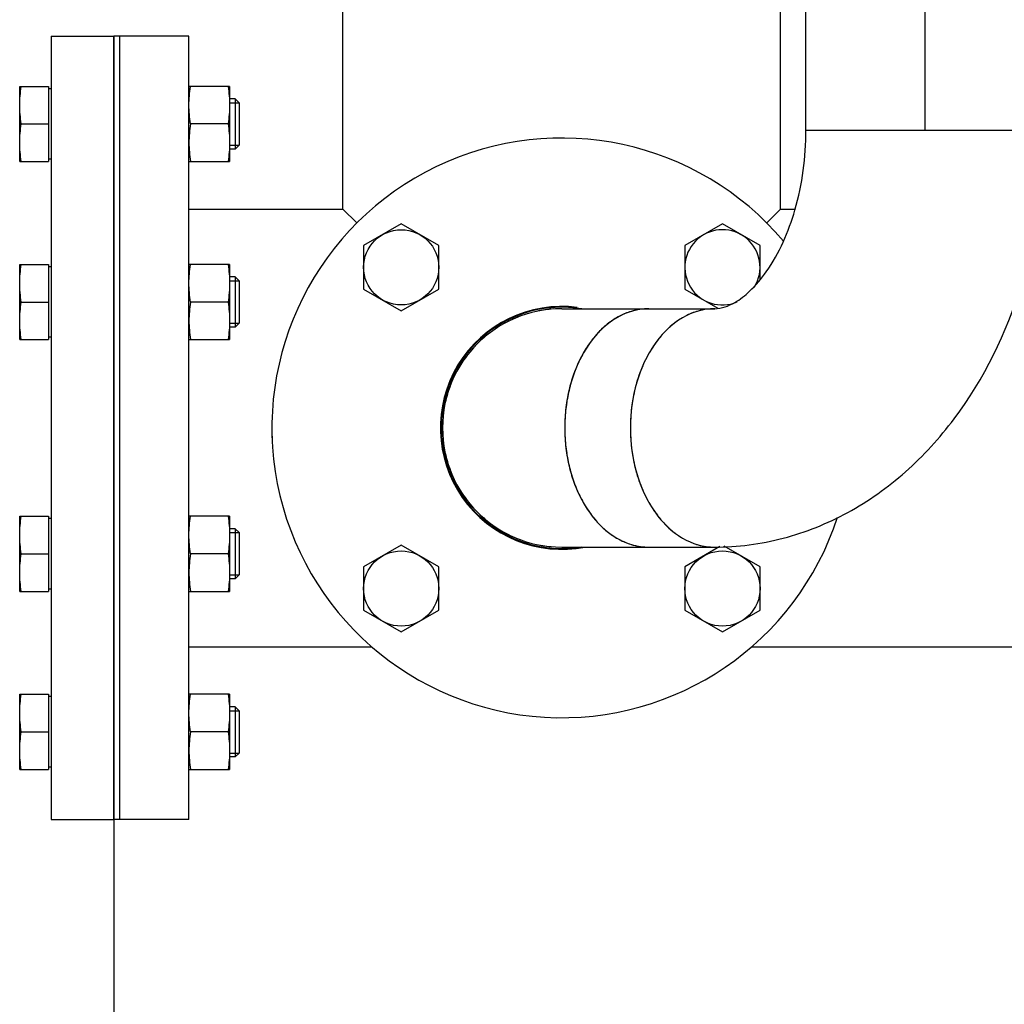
# Model space of a CAD drawing. Header units: millimetres. Extents: x 0 to 1189, y 0 to 841.
# Tile 124 of 193: x 453 to 466, y 533 to 545. Entities that reach past the tile are written whole.
import ezdxf
from ezdxf.enums import TextEntityAlignment as Align

# ---------------------------------------------------------------- set-up
doc = ezdxf.new("R2010")
doc.units = ezdxf.units.MM
doc.header["$LTSCALE"] = 65.395
doc.linetypes.add('CENTER', pattern=[0.6, 0.375, -0.075, 0.075, -0.075])
doc.layers.get('0').update_dxf_attribs({"linetype": 'CONTINUOUS'})
for name, color, linetype in [('32007_153200_02_ABL123', 7, 'CONTINUOUS'), ('32007_153200_02_T4_PBL1873', 7, 'CONTINUOUS'), ('32007_153200_02_T5_PBL279', 7, 'CONTINUOUS'), ('32007_153200_02_T6_PBL155', 7, 'CONTINUOUS'), ('6M32E_GENSET_GRUNDRAHMEN_ABL66', 7, 'CONTINUOUS'), ('6M32E_GENSET_VERROHRUNG_ABL14', 7, 'CONTINUOUS'), ('BOGEN-S-3D-45-76_1X2_9_PBL278', 7, 'CONTINUOUS'), ('BOGEN-S-3D-90-76_1X2_9_PBL280', 7, 'CONTINUOUS'), ('D931_1-M16X60_PBL15', 7, 'CONTINUOUS'), ('D931_1-M16X60_PBL16', 7, 'CONTINUOUS'), ('D931_1-M16X60_PBL29', 7, 'CONTINUOUS'), ('D931_1-M16X60_PBL30', 7, 'CONTINUOUS'), ('D931_1-M16X60_PBL31', 7, 'CONTINUOUS'), ('D931_1-M16X60_PBL89', 7, 'CONTINUOUS'), ('D931_1-M16X60_PBL95', 7, 'CONTINUOUS'), ('D931_1-M16X60_PBL96', 7, 'CONTINUOUS'), ('D934-M16_PBL36', 7, 'CONTINUOUS'), ('D934-M16_PBL37', 7, 'CONTINUOUS'), ('D934-M16_PBL38', 7, 'CONTINUOUS'), ('D934-M16_PBL39', 7, 'CONTINUOUS'), ('E1514-FF-DN125-PN16X2_PBL65', 7, 'CONTINUOUS'), ('E1514-FF-DN65-PN16X2_PBL1872', 7, 'CONTINUOUS'), ('EN1092-1-05A-DN125-PN16_PBL64', 7, 'CONTINUOUS'), ('new_view_2_VBL0', 7, 'CONTINUOUS')]:
    doc.layers.add(name, color=color, linetype=linetype)
doc.styles.get("Standard").update_dxf_attribs({"font": 'txt', "width": 0.6})
doc.dimstyles.new('DIMSTYLE_2', dxfattribs={"dimtxt": 3.5, "dimasz": 3.5, "dimexe": 1.8, "dimexo": 0, "dimgap": 0.875, "dimtad": 1, "dimlfac": 25, "dimdsep": 46, "dimtxsty": 'STANDARD', "dimblk": '_FILLED', "dimblk1": '_FILLED', "dimblk2": '_FILLED', "dimcen": 0.09, "dimadec": 0, "dimazin": 0, "dimtp": 2, "dimtm": 2, "dimtfac": 1, "dimtofl": 0, "dimtmove": 0, "dimatfit": 3, "dimldrblk": '_FILLED', "dimfxl": 1, "dimtolj": 1, "dimarcsym": 0})

# ---------------------------------------------------------------- blocks, each defined once
blk = doc.blocks.new('_FILLED')
at = {"color": 0, "linetype": 'BYBLOCK'}
blk.add_solid([(0, 0), (-1, 0.1671), (-1, -0.1671)], dxfattribs=at)
blk = doc.blocks.new('*D2')
at = {"color": 2, "linetype": 'CONTINUOUS'}
for p, q in [((454.218, 538.287), (454.218, 508.872)), ((776.818, 535.161), (776.818, 508.872)), ((454.218, 510.672), (615.518, 510.672)), ((776.818, 510.672), (615.518, 510.672))]:
    blk.add_line(p, q, dxfattribs=at)
at = {"color": 2, "linetype": 'CONTINUOUS', "xscale": 3.5, "yscale": 3.5, "zscale": 3.5, "rotation": 180}
blk.add_blockref('_FILLED', (454.218, 510.672), dxfattribs=at)
at = {"color": 2, "linetype": 'CONTINUOUS', "xscale": 3.5, "yscale": 3.5, "zscale": 3.5}
blk.add_blockref('_FILLED', (776.818, 510.672), dxfattribs=at)
at = {"color": 2, "linetype": 'CONTINUOUS', "width": 0.672619}
blk.add_text('8065', height=3.5, dxfattribs=at).set_placement((615.518, 511.547), align=Align.CENTER)
blk = doc.blocks.new('D931_1-M16X60_PBL15', base_point=(454.418, 536.32))
at = {"layer": 'D931_1-M16X60_PBL15', "color": 7, "linetype": 'CONTINUOUS'}
for p, q in [((453.018, 535.841), (453.018, 536.8)), ((453.018, 536.8), (453.018, 536.8)), ((453.018, 536.8), (453.386, 536.8)), ((453.386, 536.8), (453.386, 535.84)), ((453.418, 536.77), (453.386, 536.77)), ((455.769, 536.64), (455.698, 536.64)), ((455.818, 536.591), (455.769, 536.64)), ((455.769, 536.64), (455.769, 536)), ((455.818, 536.591), (455.818, 536.05)), ((453.038, 536.32), (453.386, 536.32)), ((455.769, 536), (455.698, 536)), ((455.818, 536.05), (455.769, 536)), ((453.418, 535.87), (453.386, 535.87)), ((453.018, 535.84), (453.018, 535.841)), ((453.018, 535.84), (453.386, 535.84))]:
    blk.add_line(p, q, dxfattribs=at)
at = {"layer": 'D931_1-M16X60_PBL15', "color": 2, "linetype": 'CONTINUOUS'}
for p, q in [((455.698, 536.591), (455.818, 536.591)), ((455.698, 536.05), (455.818, 536.05))]:
    blk.add_line(p, q, dxfattribs=at)
at = {"layer": 'D931_1-M16X60_PBL15', "color": 7, "linetype": 'CONTINUOUS'}
for points in [[(453.038, 536.32), (453.026, 536.4), (453.011, 536.56), (453.026, 536.721), (453.038, 536.8)], [(453.038, 535.84), (453.026, 535.92), (453.011, 536.08), (453.026, 536.241), (453.038, 536.32)]]:
    blk.add_open_spline(points, degree=3, dxfattribs=at)
blk = doc.blocks.new('D931_1-M16X60_PBL16', base_point=(454.418, 538.593))
at = {"layer": 'D931_1-M16X60_PBL16', "color": 7, "linetype": 'CONTINUOUS'}
for p, q in [((453.018, 538.114), (453.018, 539.073)), ((453.018, 539.073), (453.018, 539.073)), ((453.018, 539.073), (453.386, 539.073)), ((453.386, 539.073), (453.386, 538.113)), ((453.418, 539.043), (453.386, 539.043)), ((455.769, 538.913), (455.698, 538.913)), ((455.818, 538.864), (455.769, 538.913)), ((455.769, 538.913), (455.769, 538.273)), ((455.818, 538.864), (455.818, 538.323)), ((453.038, 538.593), (453.386, 538.593)), ((455.769, 538.273), (455.698, 538.273)), ((455.818, 538.323), (455.769, 538.273)), ((453.418, 538.143), (453.386, 538.143)), ((453.018, 538.113), (453.018, 538.114)), ((453.018, 538.113), (453.386, 538.113))]:
    blk.add_line(p, q, dxfattribs=at)
at = {"layer": 'D931_1-M16X60_PBL16', "color": 2, "linetype": 'CONTINUOUS'}
for p, q in [((455.698, 538.864), (455.818, 538.864)), ((455.698, 538.323), (455.818, 538.323))]:
    blk.add_line(p, q, dxfattribs=at)
at = {"layer": 'D931_1-M16X60_PBL16', "color": 7, "linetype": 'CONTINUOUS'}
for points in [[(453.038, 538.593), (453.026, 538.673), (453.011, 538.833), (453.026, 538.994), (453.038, 539.073)], [(453.038, 538.113), (453.026, 538.193), (453.011, 538.353), (453.026, 538.514), (453.038, 538.593)]]:
    blk.add_open_spline(points, degree=3, dxfattribs=at)
blk = doc.blocks.new('D931_1-M16X60_PBL29', base_point=(457.888, 538.15))
at = {"layer": 'D931_1-M16X60_PBL29', "color": 7, "linetype": 'CONTINUOUS'}
for p, q in [((457.888, 538.704), (457.408, 538.427)), ((458.368, 538.427), (457.888, 538.704)), ((457.408, 538.427), (457.408, 537.873)), ((458.368, 537.873), (458.368, 538.427)), ((457.408, 537.873), (457.888, 537.596)), ((457.888, 537.596), (458.368, 537.873))]:
    blk.add_line(p, q, dxfattribs=at)
blk.add_circle((457.888, 538.15), 0.48, dxfattribs=at)
blk = doc.blocks.new('D931_1-M16X60_PBL30', base_point=(454.418, 541.808))
at = {"layer": 'D931_1-M16X60_PBL30', "color": 7, "linetype": 'CONTINUOUS'}
for p, q in [((453.018, 541.328), (453.018, 542.288)), ((453.018, 542.288), (453.018, 542.288)), ((453.018, 542.288), (453.386, 542.288)), ((453.386, 542.288), (453.386, 541.328)), ((453.418, 542.258), (453.386, 542.258)), ((455.769, 542.128), (455.698, 542.128)), ((455.818, 542.079), (455.769, 542.128)), ((455.769, 542.128), (455.769, 541.488)), ((455.818, 542.079), (455.818, 541.537)), ((453.038, 541.808), (453.386, 541.808)), ((455.818, 541.537), (455.769, 541.488)), ((455.769, 541.488), (455.698, 541.488)), ((453.018, 541.328), (453.018, 541.328)), ((453.018, 541.328), (453.386, 541.328)), ((453.418, 541.358), (453.386, 541.358))]:
    blk.add_line(p, q, dxfattribs=at)
at = {"layer": 'D931_1-M16X60_PBL30', "color": 2, "linetype": 'CONTINUOUS'}
for p, q in [((455.698, 542.079), (455.818, 542.079)), ((455.698, 541.537), (455.818, 541.537))]:
    blk.add_line(p, q, dxfattribs=at)
at = {"layer": 'D931_1-M16X60_PBL30', "color": 7, "linetype": 'CONTINUOUS'}
for points in [[(453.038, 541.808), (453.026, 541.887), (453.011, 542.048), (453.026, 542.209), (453.038, 542.288)], [(453.038, 541.328), (453.026, 541.407), (453.011, 541.568), (453.026, 541.729), (453.038, 541.808)]]:
    blk.add_open_spline(points, degree=3, dxfattribs=at)
blk = doc.blocks.new('D931_1-M16X60_PBL31', base_point=(454.418, 544.081))
at = {"layer": 'D931_1-M16X60_PBL31', "color": 7, "linetype": 'CONTINUOUS'}
for p, q in [((453.018, 543.602), (453.018, 544.561)), ((453.018, 544.561), (453.018, 544.561)), ((453.018, 544.561), (453.386, 544.561)), ((453.386, 544.561), (453.386, 543.601)), ((453.418, 544.531), (453.386, 544.531)), ((455.769, 544.401), (455.698, 544.401)), ((455.818, 544.352), (455.769, 544.401)), ((455.769, 544.401), (455.769, 543.761)), ((455.818, 544.352), (455.818, 543.81)), ((453.038, 544.081), (453.386, 544.081)), ((455.818, 543.81), (455.769, 543.761)), ((455.769, 543.761), (455.698, 543.761)), ((453.018, 543.601), (453.018, 543.602)), ((453.018, 543.601), (453.386, 543.601)), ((453.418, 543.631), (453.386, 543.631))]:
    blk.add_line(p, q, dxfattribs=at)
at = {"layer": 'D931_1-M16X60_PBL31', "color": 2, "linetype": 'CONTINUOUS'}
for p, q in [((455.698, 544.352), (455.818, 544.352)), ((455.698, 543.81), (455.818, 543.81))]:
    blk.add_line(p, q, dxfattribs=at)
at = {"layer": 'D931_1-M16X60_PBL31', "color": 7, "linetype": 'CONTINUOUS'}
for points in [[(453.038, 544.081), (453.026, 544.16), (453.011, 544.321), (453.026, 544.482), (453.038, 544.561)], [(453.038, 543.601), (453.026, 543.68), (453.011, 543.841), (453.026, 544.002), (453.038, 544.081)]]:
    blk.add_open_spline(points, degree=3, dxfattribs=at)
blk = doc.blocks.new('D934-M16_PBL36', base_point=(455.438, 536.32))
at = {"layer": 'D934-M16_PBL36', "color": 7, "linetype": 'CONTINUOUS'}
for p, q in [((455.698, 536.8), (455.178, 536.8)), ((455.698, 536.8), (455.698, 536.8)), ((455.698, 536.8), (455.698, 535.841)), ((455.678, 536.32), (455.198, 536.32)), ((455.178, 535.84), (455.698, 535.84)), ((455.698, 535.84), (455.698, 535.841))]:
    blk.add_line(p, q, dxfattribs=at)
for points in [[(455.198, 536.32), (455.186, 536.4), (455.171, 536.56), (455.186, 536.721), (455.198, 536.8)], [(455.678, 536.8), (455.69, 536.721), (455.706, 536.56), (455.69, 536.4), (455.678, 536.32)], [(455.198, 536.32), (455.186, 536.241), (455.171, 536.08), (455.186, 535.92), (455.198, 535.84)], [(455.678, 536.32), (455.69, 536.241), (455.706, 536.08), (455.69, 535.92), (455.678, 535.84)]]:
    blk.add_open_spline(points, degree=3, dxfattribs=at)
blk = doc.blocks.new('D934-M16_PBL37', base_point=(455.438, 538.593))
at = {"layer": 'D934-M16_PBL37', "color": 7, "linetype": 'CONTINUOUS'}
for p, q in [((455.698, 539.073), (455.178, 539.073)), ((455.698, 539.073), (455.698, 539.073)), ((455.698, 539.073), (455.698, 538.114)), ((455.678, 538.593), (455.198, 538.593)), ((455.178, 538.113), (455.698, 538.113)), ((455.698, 538.113), (455.698, 538.114))]:
    blk.add_line(p, q, dxfattribs=at)
for points in [[(455.198, 538.593), (455.186, 538.673), (455.171, 538.833), (455.186, 538.994), (455.198, 539.073)], [(455.678, 539.073), (455.69, 538.994), (455.706, 538.833), (455.69, 538.673), (455.678, 538.593)], [(455.198, 538.593), (455.186, 538.514), (455.171, 538.353), (455.186, 538.193), (455.198, 538.113)], [(455.678, 538.593), (455.69, 538.514), (455.706, 538.353), (455.69, 538.193), (455.678, 538.113)]]:
    blk.add_open_spline(points, degree=3, dxfattribs=at)
blk = doc.blocks.new('D934-M16_PBL38', base_point=(455.438, 541.808))
at = {"layer": 'D934-M16_PBL38', "color": 7, "linetype": 'CONTINUOUS'}
for p, q in [((455.698, 542.288), (455.178, 542.288)), ((455.698, 542.288), (455.698, 542.288)), ((455.698, 542.288), (455.698, 541.328)), ((455.678, 541.808), (455.198, 541.808)), ((455.178, 541.328), (455.698, 541.328)), ((455.698, 541.328), (455.698, 541.328))]:
    blk.add_line(p, q, dxfattribs=at)
for points in [[(455.198, 541.808), (455.186, 541.887), (455.171, 542.048), (455.186, 542.209), (455.198, 542.288)], [(455.678, 542.288), (455.69, 542.209), (455.706, 542.048), (455.69, 541.887), (455.678, 541.808)], [(455.198, 541.808), (455.186, 541.729), (455.171, 541.568), (455.186, 541.407), (455.198, 541.328)], [(455.678, 541.808), (455.69, 541.729), (455.706, 541.568), (455.69, 541.407), (455.678, 541.328)]]:
    blk.add_open_spline(points, degree=3, dxfattribs=at)
blk = doc.blocks.new('D934-M16_PBL39', base_point=(455.438, 544.081))
at = {"layer": 'D934-M16_PBL39', "color": 7, "linetype": 'CONTINUOUS'}
for p, q in [((455.698, 544.561), (455.178, 544.561)), ((455.698, 544.561), (455.698, 544.561)), ((455.698, 544.561), (455.698, 543.602)), ((455.678, 544.081), (455.198, 544.081)), ((455.178, 543.601), (455.698, 543.601)), ((455.698, 543.601), (455.698, 543.602))]:
    blk.add_line(p, q, dxfattribs=at)
for points in [[(455.198, 544.081), (455.186, 544.16), (455.171, 544.321), (455.186, 544.482), (455.198, 544.561)], [(455.678, 544.561), (455.69, 544.482), (455.706, 544.321), (455.69, 544.16), (455.678, 544.081)], [(455.198, 544.081), (455.186, 544.002), (455.171, 543.841), (455.186, 543.68), (455.198, 543.601)], [(455.678, 544.081), (455.69, 544.002), (455.706, 543.841), (455.69, 543.68), (455.678, 543.601)]]:
    blk.add_open_spline(points, degree=3, dxfattribs=at)
blk = doc.blocks.new('EN1092-1-05A-DN125-PN16_PBL64', base_point=(453.818, 540.201))
at = {"layer": 'EN1092-1-05A-DN125-PN16_PBL64', "color": 7, "linetype": 'CONTINUOUS'}
for p, q in [((453.418, 545.201), (453.418, 535.201)), ((453.418, 545.201), (454.218, 545.201)), ((454.218, 545.201), (454.218, 535.201)), ((453.418, 535.201), (454.218, 535.201))]:
    blk.add_line(p, q, dxfattribs=at)
blk = doc.blocks.new('E1514-FF-DN125-PN16X2_PBL65', base_point=(454.258, 540.201))
at = {"layer": 'E1514-FF-DN125-PN16X2_PBL65', "color": 7, "linetype": 'CONTINUOUS'}
for p, q in [((454.218, 535.201), (454.218, 545.201)), ((454.298, 545.201), (454.218, 545.201)), ((454.298, 535.201), (454.298, 545.201)), ((454.298, 535.201), (454.218, 535.201))]:
    blk.add_line(p, q, dxfattribs=at)
blk = doc.blocks.new('D931_1-M16X60_PBL89', base_point=(457.888, 542.251))
at = {"layer": 'D931_1-M16X60_PBL89', "color": 7, "linetype": 'CONTINUOUS'}
for p, q in [((457.888, 542.806), (457.408, 542.528)), ((458.368, 542.528), (457.888, 542.806)), ((457.408, 542.528), (457.408, 541.974)), ((458.368, 541.974), (458.368, 542.528)), ((457.408, 541.974), (457.888, 541.697)), ((457.888, 541.697), (458.368, 541.974))]:
    blk.add_line(p, q, dxfattribs=at)
blk.add_circle((457.888, 542.251), 0.48, dxfattribs=at)
blk = doc.blocks.new('D931_1-M16X60_PBL95', base_point=(461.989, 538.143))
at = {"layer": 'D931_1-M16X60_PBL95', "color": 7, "linetype": 'CONTINUOUS'}
for p, q in [((461.955, 538.685), (461.509, 538.427)), ((462.469, 538.427), (462.013, 538.691)), ((461.509, 538.427), (461.509, 537.873)), ((462.469, 537.873), (462.469, 538.427)), ((461.509, 537.873), (461.989, 537.596)), ((461.989, 537.596), (462.469, 537.873))]:
    blk.add_line(p, q, dxfattribs=at)
blk.add_circle((461.989, 538.15), 0.48, dxfattribs=at)
blk = doc.blocks.new('D931_1-M16X60_PBL96', base_point=(461.989, 542.268))
at = {"layer": 'D931_1-M16X60_PBL96', "color": 7, "linetype": 'CONTINUOUS'}
for p, q in [((461.989, 542.806), (461.509, 542.528)), ((462.469, 542.528), (461.989, 542.806)), ((461.509, 542.528), (461.509, 541.974)), ((462.469, 542.099), (462.469, 542.528)), ((461.509, 541.974), (461.931, 541.731))]:
    blk.add_line(p, q, dxfattribs=at)
blk.add_arc((461.989, 542.251), 0.48, 328.6274, 293.0928, dxfattribs=at)
blk = doc.blocks.new('EN1092-1-01A-DN65_PN16-77_5_PBL124', base_point=(464.577, 546.423))
at = {"layer": 'EN1092-1-01A-DN65_PN16-77_5_PBL124', "color": 7, "linetype": 'CONTINUOUS'}
for p, q in [((460.877, 546.823), (460.877, 546.023)), ((468.277, 546.823), (460.877, 546.823)), ((468.277, 546.823), (468.277, 546.023)), ((468.277, 546.023), (460.877, 546.023))]:
    blk.add_line(p, q, dxfattribs=at)
blk = doc.blocks.new('32007_153200_02_T6_PBL155', base_point=(464.577, 545.012))
at = {"layer": '32007_153200_02_T6_PBL155', "color": 7, "linetype": 'CONTINUOUS'}
for p, q in [((463.055, 544.001), (463.055, 546.023)), ((466.099, 544.001), (466.099, 546.023)), ((463.055, 544.001), (466.099, 544.001))]:
    blk.add_line(p, q, dxfattribs=at)
at = {"layer": '32007_153200_02_T6_PBL155', "color": 2, "linetype": 'CENTER'}
blk.add_line((464.577, 544.001), (464.577, 546.023), dxfattribs=at)
blk = doc.blocks.new('BOGEN-S-3D-45-76_1X2_9_PBL278', base_point=(460.699, 540.201))
at = {"layer": 'BOGEN-S-3D-45-76_1X2_9_PBL278', "color": 7, "linetype": 'CONTINUOUS'}
for p, q in [((459.938, 541.723), (461.051, 541.723)), ((459.938, 538.679), (461.051, 538.679))]:
    blk.add_line(p, q, dxfattribs=at)
for centre, radius, start, end in [((459.938, 540.201), 1.522, 90, 270), ((461.691, 540.32), 1.698, 152.1736, 158.9494), ((461.86, 540.255), 1.879, 158.9371, 165.2697), ((462.001, 540.217), 2.024, 165.2578, 171.2834), ((462.094, 540.203), 2.118, 171.272, 177.1178), ((462.126, 540.201), 2.151, 177.1067, 182.8933), ((462.094, 540.199), 2.118, 182.8822, 188.728), ((462.001, 540.184), 2.024, 188.7166, 194.7422), ((461.86, 540.147), 1.879, 194.7303, 201.0629), ((461.691, 540.081), 1.698, 201.0506, 207.8264)]:
    blk.add_arc(centre, radius, start, end, dxfattribs=at)
for points in [[(460.822, 541.688), (460.772, 541.672), (460.722, 541.652), (460.675, 541.627)], [(461.051, 541.723), (460.974, 541.723), (460.896, 541.711), (460.822, 541.688)], [(460.535, 541.537), (460.489, 541.501), (460.446, 541.461), (460.406, 541.419)], [(460.675, 541.627), (460.626, 541.601), (460.579, 541.57), (460.535, 541.537)], [(460.406, 541.419), (460.364, 541.375), (460.326, 541.327), (460.29, 541.277)], [(460.29, 541.277), (460.253, 541.225), (460.22, 541.17), (460.19, 541.113)], [(460.19, 539.289), (460.22, 539.232), (460.253, 539.177), (460.29, 539.125)], [(460.29, 539.125), (460.326, 539.075), (460.364, 539.027), (460.406, 538.982)], [(460.406, 538.982), (460.446, 538.94), (460.489, 538.9), (460.535, 538.865)], [(460.535, 538.865), (460.579, 538.831), (460.626, 538.801), (460.675, 538.775)], [(460.675, 538.775), (460.722, 538.75), (460.772, 538.729), (460.822, 538.714)], [(460.822, 538.714), (460.896, 538.691), (460.974, 538.679), (461.051, 538.679)]]:
    blk.add_open_spline(points, degree=3, dxfattribs=at)
blk = doc.blocks.new('32007_153200_02_T5_PBL279', base_point=(460.932, 540.201))
at = {"layer": '32007_153200_02_T5_PBL279', "color": 7, "linetype": 'CONTINUOUS'}
for p, q in [((461.051, 541.723), (461.89, 541.723)), ((461.051, 538.679), (461.89, 538.679))]:
    blk.add_line(p, q, dxfattribs=at)
for centre, radius, start, end in [((462.167, 540.549), 1.268, 136.0974, 142.7303), ((462.491, 540.339), 1.655, 151.446, 156.662), ((462.811, 540.224), 1.995, 164.9072, 168.7597), ((462.931, 540.202), 2.117, 168.8139, 180.0393), ((462.931, 540.199), 2.117, 179.9607, 191.1861), ((462.811, 540.177), 1.995, 191.2403, 195.0928), ((462.491, 540.063), 1.655, 203.338, 208.554), ((462.167, 539.853), 1.268, 217.2697, 223.9026)]:
    blk.add_arc(centre, radius, start, end, dxfattribs=at)
for points, knots in [([(461.051, 541.723), (460.909, 541.723), (460.602, 541.63), (460.252, 541.275), (460.026, 540.777), (459.975, 540.397), (459.975, 540.201)], [0, 0, 0, 0, 0.209467, 0.444656, 0.712031, 1, 1, 1, 1]), ([(459.975, 540.201), (459.975, 540.005), (460.026, 539.624), (460.252, 539.126), (460.602, 538.771), (460.909, 538.679), (461.051, 538.679)], [0, 0, 0, 0, 0.287969, 0.555344, 0.790533, 1, 1, 1, 1])]:
    blk.add_open_spline(points, degree=3, knots=knots, dxfattribs=at)
for points in [[(461.678, 541.693), (461.622, 541.677), (461.568, 541.655), (461.516, 541.628)], [(461.89, 541.723), (461.819, 541.723), (461.747, 541.712), (461.678, 541.693)], [(461.4, 541.556), (461.347, 541.518), (461.298, 541.475), (461.254, 541.428)], [(461.516, 541.628), (461.476, 541.607), (461.437, 541.583), (461.4, 541.556)], [(461.158, 541.317), (461.113, 541.258), (461.073, 541.195), (461.037, 541.13)], [(460.972, 540.995), (460.936, 540.913), (460.907, 540.829), (460.884, 540.744)], [(460.884, 539.658), (460.907, 539.572), (460.936, 539.488), (460.972, 539.407)], [(461.037, 539.272), (461.073, 539.206), (461.113, 539.144), (461.158, 539.085)], [(461.254, 538.973), (461.298, 538.927), (461.347, 538.884), (461.4, 538.846)], [(461.4, 538.846), (461.437, 538.819), (461.476, 538.795), (461.516, 538.773)], [(461.516, 538.773), (461.568, 538.746), (461.622, 538.724), (461.678, 538.708)], [(461.678, 538.708), (461.747, 538.689), (461.819, 538.679), (461.89, 538.679)]]:
    blk.add_open_spline(points, degree=3, dxfattribs=at)
blk = doc.blocks.new('BOGEN-S-3D-90-76_1X2_9_PBL280', base_point=(463.456, 541.34))
at = {"layer": 'BOGEN-S-3D-90-76_1X2_9_PBL280', "color": 7, "linetype": 'CONTINUOUS'}
blk.add_line((463.055, 544.001), (466.099, 544.001), dxfattribs=at)
for points, knots in [([(461.89, 538.679), (462.184, 538.679), (462.776, 538.756), (463.61, 539.092), (464.351, 539.62), (465.194, 540.546), (465.912, 542.024), (466.099, 543.335), (466.099, 544.001)], [0, 0, 0, 0, 0.117639, 0.235998, 0.356003, 0.478691, 0.733646, 1, 1, 1, 1]), ([(461.89, 541.723), (461.979, 541.723), (462.146, 541.786), (462.364, 541.959), (462.673, 542.33), (462.972, 543.023), (463.055, 543.658), (463.055, 544.001)], [0, 0, 0, 0, 0.098097, 0.185575, 0.305491, 0.623657, 1, 1, 1, 1]), ([(461.89, 541.723), (461.747, 541.723), (461.441, 541.63), (461.09, 541.275), (460.865, 540.777), (460.814, 540.397), (460.814, 540.201)], [0, 0, 0, 0, 0.209467, 0.444656, 0.71203, 1, 1, 1, 1]), ([(460.814, 540.201), (460.814, 540.005), (460.865, 539.624), (461.09, 539.126), (461.441, 538.771), (461.747, 538.679), (461.89, 538.679)], [0, 0, 0, 0, 0.28797, 0.555344, 0.790533, 1, 1, 1, 1])]:
    blk.add_open_spline(points, degree=3, knots=knots, dxfattribs=at)
blk = doc.blocks.new('EN1092-1-01A-DN65_PN16-77_5_PBL1871', base_point=(459.938, 540.201))
at = {"layer": 'EN1092-1-01A-DN65_PN16-77_5_PBL1871', "color": 7, "linetype": 'CONTINUOUS'}
for radius, start, end in [(3.7, 40.1051, 342.054), (1.55, 82.6521, 281.049)]:
    blk.add_arc((459.938, 540.201), radius, start, end, dxfattribs=at)
blk = doc.blocks.new('32007_153200_02_T4_PBL1873', base_point=(459.179, 540.199))
at = {"layer": '32007_153200_02_T4_PBL1873', "color": 7, "linetype": 'CONTINUOUS'}
for start, end in [(94.0699, 102.2937), (110.4336, 118.6573), (126.7972, 135.021), (143.1609, 151.3846), (159.5245, 167.7482), (175.8778, 184.1222), (192.2518, 200.4755), (208.6154, 216.8391), (224.979, 233.2028), (241.3427, 249.5664), (257.7063, 265.9301)]:
    blk.add_arc((459.938, 540.201), 1.522, start, end, dxfattribs=at)
blk = doc.blocks.new('32007_153200_02_ABL123', base_point=(462.258, 541.662))
at = {"layer": '32007_153200_02_T4_PBL1873'}
blk.add_blockref('32007_153200_02_T4_PBL1873', (459.179, 540.199), dxfattribs=at)
at = {"layer": '32007_153200_02_T5_PBL279'}
blk.add_blockref('32007_153200_02_T5_PBL279', (460.932, 540.201), dxfattribs=at)
at = {"layer": '32007_153200_02_T6_PBL155'}
blk.add_blockref('32007_153200_02_T6_PBL155', (464.577, 545.012), dxfattribs=at)
at = {"layer": 'BOGEN-S-3D-45-76_1X2_9_PBL278'}
blk.add_blockref('BOGEN-S-3D-45-76_1X2_9_PBL278', (460.699, 540.201), dxfattribs=at)
at = {"layer": 'BOGEN-S-3D-90-76_1X2_9_PBL280'}
blk.add_blockref('BOGEN-S-3D-90-76_1X2_9_PBL280', (463.456, 541.34), dxfattribs=at)
at = {"layer": 'EN1092-1-01A-DN65_PN16-77_5_PBL124'}
blk.add_blockref('EN1092-1-01A-DN65_PN16-77_5_PBL124', (464.577, 546.423), dxfattribs=at)
at = {"layer": 'EN1092-1-01A-DN65_PN16-77_5_PBL1871'}
blk.add_blockref('EN1092-1-01A-DN65_PN16-77_5_PBL1871', (459.938, 540.201), dxfattribs=at)
blk = doc.blocks.new('E1514-FF-DN65-PN16X2_PBL1872', base_point=(458.86, 540.211))
at = {"layer": 'E1514-FF-DN65-PN16X2_PBL1872', "color": 7, "linetype": 'CONTINUOUS'}
for radius, start, end in [(1.54, 80.4941, 279.5059), (3.7, 177.4929, 182.5071)]:
    blk.add_arc((459.938, 540.201), radius, start, end, dxfattribs=at)
blk = doc.blocks.new('6M32E_GENSET_VERROHRUNG_ABL14', base_point=(610.755, 615.821))
at = {"layer": '32007_153200_02_ABL123'}
blk.add_blockref('32007_153200_02_ABL123', (462.258, 541.662), dxfattribs=at)
at = {"layer": 'D931_1-M16X60_PBL15'}
blk.add_blockref('D931_1-M16X60_PBL15', (454.418, 536.32), dxfattribs=at)
at = {"layer": 'D931_1-M16X60_PBL16'}
blk.add_blockref('D931_1-M16X60_PBL16', (454.418, 538.593), dxfattribs=at)
at = {"layer": 'D931_1-M16X60_PBL29'}
blk.add_blockref('D931_1-M16X60_PBL29', (457.888, 538.15), dxfattribs=at)
at = {"layer": 'D931_1-M16X60_PBL30'}
blk.add_blockref('D931_1-M16X60_PBL30', (454.418, 541.808), dxfattribs=at)
at = {"layer": 'D931_1-M16X60_PBL31'}
blk.add_blockref('D931_1-M16X60_PBL31', (454.418, 544.081), dxfattribs=at)
at = {"layer": 'D931_1-M16X60_PBL89'}
blk.add_blockref('D931_1-M16X60_PBL89', (457.888, 542.251), dxfattribs=at)
at = {"layer": 'D931_1-M16X60_PBL95'}
blk.add_blockref('D931_1-M16X60_PBL95', (461.989, 538.143), dxfattribs=at)
at = {"layer": 'D931_1-M16X60_PBL96'}
blk.add_blockref('D931_1-M16X60_PBL96', (461.989, 542.268), dxfattribs=at)
at = {"layer": 'D934-M16_PBL36'}
blk.add_blockref('D934-M16_PBL36', (455.438, 536.32), dxfattribs=at)
at = {"layer": 'D934-M16_PBL37'}
blk.add_blockref('D934-M16_PBL37', (455.438, 538.593), dxfattribs=at)
at = {"layer": 'D934-M16_PBL38'}
blk.add_blockref('D934-M16_PBL38', (455.438, 541.808), dxfattribs=at)
at = {"layer": 'D934-M16_PBL39'}
blk.add_blockref('D934-M16_PBL39', (455.438, 544.081), dxfattribs=at)
at = {"layer": 'E1514-FF-DN125-PN16X2_PBL65'}
blk.add_blockref('E1514-FF-DN125-PN16X2_PBL65', (454.258, 540.201), dxfattribs=at)
at = {"layer": 'E1514-FF-DN65-PN16X2_PBL1872'}
blk.add_blockref('E1514-FF-DN65-PN16X2_PBL1872', (458.86, 540.211), dxfattribs=at)
at = {"layer": 'EN1092-1-05A-DN125-PN16_PBL64'}
blk.add_blockref('EN1092-1-05A-DN125-PN16_PBL64', (453.818, 540.201), dxfattribs=at)
blk = doc.blocks.new('6M32E_GENSET_GRUNDRAHMEN_T1_PBL67', base_point=(615.558, 558.761))
at = {"layer": '6M32E_GENSET_GRUNDRAHMEN_T1_PBL67', "color": 7, "linetype": 'CONTINUOUS'}
for p, q in [((457.144, 542.995), (457.144, 547.481)), ((462.732, 542.995), (462.732, 545.623)), ((454.298, 535.201), (454.298, 545.201)), ((455.178, 545.201), (454.298, 545.201)), ((455.178, 535.201), (455.178, 545.201)), ((455.178, 542.995), (457.144, 542.995)), ((457.144, 542.995), (457.321, 542.818)), ((462.555, 542.817), (462.732, 542.995)), ((462.732, 542.995), (462.912, 542.995)), ((455.178, 537.407), (457.513, 537.407)), ((462.364, 537.407), (468.018, 537.407)), ((455.178, 535.201), (454.298, 535.201))]:
    blk.add_line(p, q, dxfattribs=at)
blk = doc.blocks.new('6M32E_GENSET_GRUNDRAHMEN_ABL66', base_point=(615.558, 558.761))
at = {"layer": '6M32E_GENSET_GRUNDRAHMEN_T1_PBL67'}
blk.add_blockref('6M32E_GENSET_GRUNDRAHMEN_T1_PBL67', (615.558, 558.761), dxfattribs=at)
blk = doc.blocks.new('NEW_VIEW_2_VBL0', base_point=(603.51, 637.661))
at = {"layer": '6M32E_GENSET_GRUNDRAHMEN_ABL66'}
blk.add_blockref('6M32E_GENSET_GRUNDRAHMEN_ABL66', (615.558, 558.761), dxfattribs=at)
at = {"layer": '6M32E_GENSET_VERROHRUNG_ABL14'}
blk.add_blockref('6M32E_GENSET_VERROHRUNG_ABL14', (610.755, 615.821), dxfattribs=at)

msp = doc.modelspace()

# ---------------------------------------------------------------- block references
at = {"layer": 'new_view_2_VBL0'}
msp.add_blockref('NEW_VIEW_2_VBL0', (603.51017, 637.66074), dxfattribs=at)

# ---------------------------------------------------------------- dimensions: what is measured, and where the dimension line sits
at = {"color": 2, "linetype": 'CONTINUOUS'}
dim = msp.add_linear_dim(base=(454.21823, 510.67192), p1=(776.81823, 535.16074), p2=(454.21823, 538.28732), angle=180, dimstyle='DIMSTYLE_2', dxfattribs=at)
dim.commit()
dim.dimension.update_dxf_attribs({"geometry": '*D2', "text_midpoint": (615.18489, 510.67192), "dimtype": 160})

doc.saveas('drawing.dxf')
